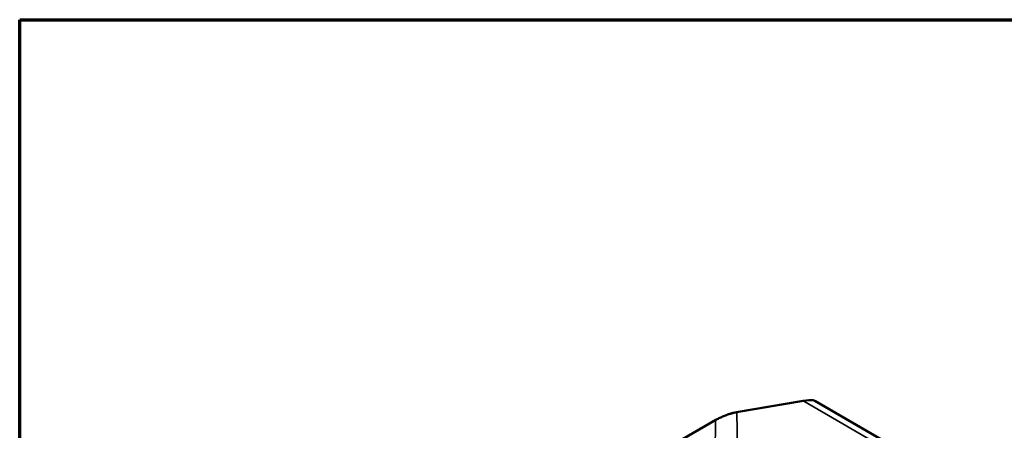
# Paper-space layout 'Sheet_1' of a CAD drawing. Header units: millimetres. Extents: x 0.8 to 58.3, y 0.8 to 58.3.
# Tile 77 of 128: x 0.8 to 19.5, y 50.5 to 58.3. Entities that reach past the tile are written whole.
import ezdxf

# ---------------------------------------------------------------- set-up
doc = ezdxf.new("R2010")
doc.units = ezdxf.units.MM
for name, color, linetype, lineweight in [('Border (ISO)', 7, 'Continuous', 70), ('Visible (ISO)', 7, 'Continuous', 50), ('Visible Narrow (ISO)', 7, 'Continuous', 35)]:
    doc.layers.add(name, color=color, linetype=linetype, lineweight=lineweight)

# ---------------------------------------------------------------- blocks, each defined once
blk = doc.blocks.new('Borders Chauvet')
at = {"layer": 'Border (ISO)'}
for p, q in [((0.787, 58.268), (58.268, 58.268)), ((0.787, 0.787), (0.787, 58.268))]:
    blk.add_line(p, q, dxfattribs=at)

psp = doc.layouts.new('Sheet_1')

# ---------------------------------------------------------------- linework, layer by layer
at = {"layer": 'Visible (ISO)'}
for p, q in [((14.39883, 50.81848), (15.66887, 51.03289)), ((18.49184, 49.53101), (15.88589, 51.03555)), ((3.03885, 44.33945), (14.00735, 50.67212))]:
    psp.add_line(p, q, dxfattribs=at)
for centre, major_axis, ratio, start_param, end_param in [((15.39502, 50.86435), (-0.49974, -0.16139), 0.16019003, 3.28535919, 3.28640424), ((14.4008, 50.80684), (-0.00197, 0.01165), 0.80302175, 0, 0.00321015), ((14.01326, 50.66189), (-0.00591, 0.01023), 0.57735027, 6.28268587, 6.28318531)]:
    psp.add_ellipse(centre, major_axis=major_axis, ratio=ratio, start_param=start_param, end_param=end_param, dxfattribs=at)
for points, knots in [([(15.66929, 51.03295), (15.74916, 51.0464), (15.81539, 51.05209), (15.86764, 51.04286), (15.87574, 51.04062), (15.88276, 51.03715)], [0.00191954, 0.00191954, 0.00191954, 0.00191954, 1.032915, 1.032915, 1.24814227, 1.24814227, 1.24814227, 1.24814227]), ([(14.00736, 50.67212), (14.02517, 50.68241), (14.04565, 50.69321), (14.08887, 50.71433), (14.11211, 50.72489), (14.16034, 50.74541), (14.18585, 50.7555), (14.23861, 50.77496), (14.26612, 50.78419), (14.3207, 50.80082), (14.34782, 50.808), (14.3812, 50.81526), (14.39028, 50.81703), (14.3988, 50.81847)], [0, 0, 0, 0, 0.19094257, 0.19094257, 0.38324453, 0.38324453, 0.59037066, 0.59037066, 0.82790668, 0.82790668, 1.09907446, 1.09907446, 1.20778661, 1.20778661, 1.20778661, 1.20778661])]:
    psp.add_open_spline(points, degree=3, knots=knots, dxfattribs=at)
at = {"layer": 'Visible Narrow (ISO)'}
for p, q in [((14.40915, 50.81179), (15.67919, 51.0262)), ((18.57335, 49.35525), (15.67919, 51.0262)), ((14.40915, 50.81179), (14.4177, 50.10913)), ((3.0364, 44.33418), (14.00491, 50.66685)), ((14.00491, 50.66685), (13.99627, 49.95776))]:
    psp.add_line(p, q, dxfattribs=at)
for centre, major_axis, ratio, start_param, end_param in [((15.67084, 51.02124), (-0.00197, 0.01165), 0.80302175, 5.01295395, 6.28318531), ((15.39502, 50.86435), (-0.49974, -0.16139), 0.16019003, 3.28640424, 4.05678181), ((14.4008, 50.80684), (-0.00197, 0.01165), 0.80302175, 5.01295395, 6.28318531), ((14.01326, 50.66189), (-0.00591, 0.01023), 0.57735027, 0, 0.77143553)]:
    psp.add_ellipse(centre, major_axis=major_axis, ratio=ratio, start_param=start_param, end_param=end_param, dxfattribs=at)
psp.add_open_spline([(14.00491, 50.66685), (14.03518, 50.68433), (14.07233, 50.70278), (14.11276, 50.72038), (14.1532, 50.73798), (14.19689, 50.75471), (14.23939, 50.76891), (14.30313, 50.79022), (14.36412, 50.8056), (14.40915, 50.81179)], degree=3, knots=[0, 0, 0, 0, 0.45138985, 0.45138985, 0.45138985, 0.9027797, 0.9027797, 0.9027797, 1.57986448, 1.57986448, 1.57986448, 1.57986448], dxfattribs=at)

# ---------------------------------------------------------------- block references
psp.add_blockref('Borders Chauvet', (0, 0))

doc.saveas('drawing.dxf')
